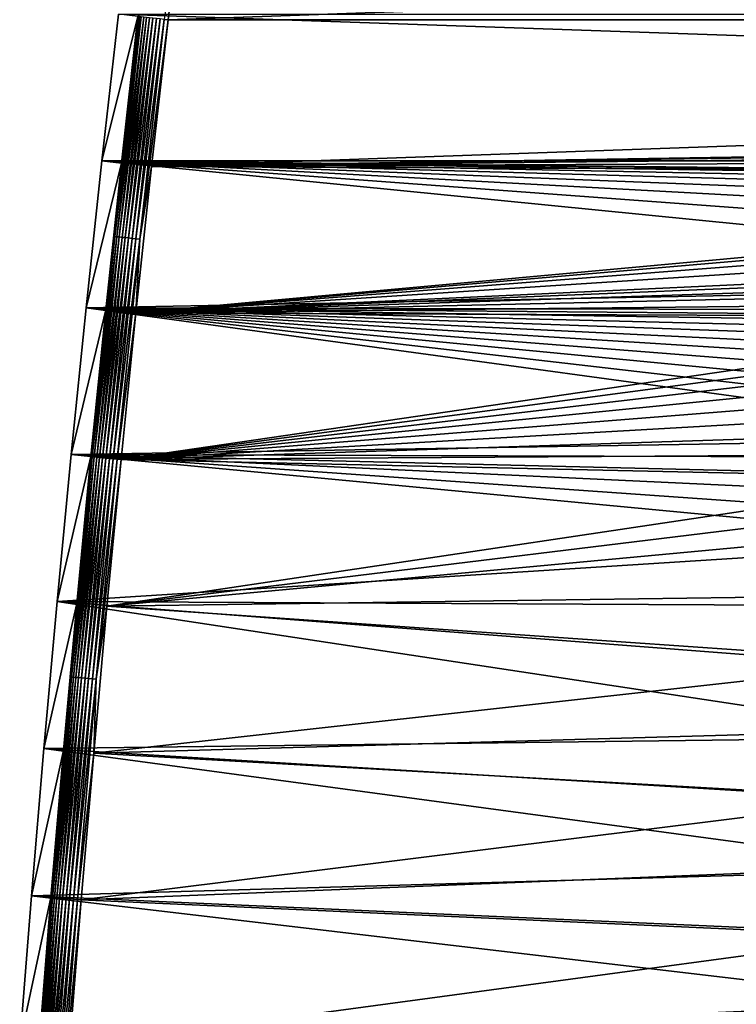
# Model space of a CAD drawing. Extents: x -320 to 320, y -695 to 695.
# Tile 106 of 169: x -309 to -209, y 294 to 432. Entities that reach past the tile are written whole.
import ezdxf

# ---------------------------------------------------------------- set-up
doc = ezdxf.new("R2010")
doc.units = 0
doc.header["$LTSCALE"] = 50.062222
for name, color, linetype in [('1', 7, 'CONTINUOUS'), ('2', 7, 'CONTINUOUS'), ('3', 7, 'CONTINUOUS'), ('69', 7, 'CONTINUOUS')]:
    doc.layers.add(name, color=color, linetype=linetype)

msp = doc.modelspace()

# ---------------------------------------------------------------- linework, layer by layer
at = {"layer": '1', "color": 7, "linetype": 'CONTINUOUS'}
for points in [[(-297.89, 412.18), (-295.58, 432.7), (297.89, 412.18), (-297.89, 412.18)], [(297.89, 412.18), (-295.58, 432.7), (295.58, 432.7), (297.89, 412.18)], [(-300.08, 391.65), (-297.89, 412.18), (-124.8, 394.97), (-300.08, 391.65)], [(-297.89, 412.18), (297.89, 412.18), (0, 409.04), (-297.89, 412.18)], [(-124.8, 394.97), (-297.89, 412.18), (-109.41, 398.26), (-124.8, 394.97)], [(-109.41, 398.26), (-297.89, 412.18), (-93.94, 401.11), (-109.41, 398.26)], [(-93.94, 401.11), (-297.89, 412.18), (-78.4, 403.53), (-93.94, 401.11)], [(-78.4, 403.53), (-297.89, 412.18), (-62.79, 405.51), (-78.4, 403.53)], [(-62.79, 405.51), (-297.89, 412.18), (-47.14, 407.05), (-62.79, 405.51)], [(-47.14, 407.05), (-297.89, 412.18), (-31.45, 408.16), (-47.14, 407.05)], [(-31.45, 408.16), (-297.89, 412.18), (-15.73, 408.82), (-31.45, 408.16)], [(-15.73, 408.82), (-297.89, 412.18), (0, 409.04), (-15.73, 408.82)], [(-140.08, 391.25), (-300.08, 391.65), (-124.8, 394.97), (-140.08, 391.25)], [(-302.16, 371.1), (-300.08, 391.65), (-166.21, 373.38), (-302.16, 371.1)], [(-166.21, 373.38), (-300.08, 391.65), (-164.23, 375.94), (-166.21, 373.38)], [(-164.23, 375.94), (-300.08, 391.65), (-162.09, 378.35), (-164.23, 375.94)], [(-162.09, 378.35), (-300.08, 391.65), (-159.77, 380.6), (-162.09, 378.35)], [(-159.77, 380.6), (-300.08, 391.65), (-157.31, 382.69), (-159.77, 380.6)], [(-157.31, 382.69), (-300.08, 391.65), (-154.71, 384.61), (-157.31, 382.69)], [(-154.71, 384.61), (-300.08, 391.65), (-151.99, 386.34), (-154.71, 384.61)], [(-151.99, 386.34), (-300.08, 391.65), (-149.15, 387.87), (-151.99, 386.34)], [(-149.15, 387.87), (-300.08, 391.65), (-146.21, 389.21), (-149.15, 387.87)], [(-146.21, 389.21), (-300.08, 391.65), (-143.18, 390.34), (-146.21, 389.21)], [(-143.18, 390.34), (-300.08, 391.65), (-140.08, 391.25), (-143.18, 390.34)], [(-168, 370.7), (-302.16, 371.1), (-166.21, 373.38), (-168, 370.7)], [(-304.13, 350.55), (-302.16, 371.1), (-173.2, 358.91), (-304.13, 350.55)], [(-173.2, 358.91), (-302.16, 371.1), (-172.21, 361.99), (-173.2, 358.91)], [(-172.21, 361.99), (-302.16, 371.1), (-171.01, 364.98), (-172.21, 361.99)], [(-171.01, 364.98), (-302.16, 371.1), (-169.61, 367.89), (-171.01, 364.98)], [(-169.61, 367.89), (-302.16, 371.1), (-168, 370.7), (-169.61, 367.89)], [(-175.53, 349.9), (-304.13, 350.55), (-173.2, 358.91), (-175.53, 349.9)], [(-305.99, 329.98), (-304.13, 350.55), (-178.94, 331.6), (-305.99, 329.98)], [(-178.94, 331.6), (-304.13, 350.55), (-177.44, 340.79), (-178.94, 331.6)], [(-177.44, 340.79), (-304.13, 350.55), (-175.53, 349.9), (-177.44, 340.79)], [(-180.01, 322.35), (-305.99, 329.98), (-178.94, 331.6), (-180.01, 322.35)], [(-307.74, 309.4), (-305.99, 329.98), (-180.65, 313.06), (-307.74, 309.4)], [(-180.65, 313.06), (-305.99, 329.98), (-180.01, 322.35), (-180.65, 313.06)], [(-180.86, 303.75), (-307.74, 309.4), (-180.65, 313.06), (-180.86, 303.75)], [(-309.37, 288.82), (-307.74, 309.4), (-180.65, 294.45), (-309.37, 288.82)], [(-180.65, 294.45), (-307.74, 309.4), (-180.86, 303.75), (-180.65, 294.45)], [(-180.01, 285.16), (-309.37, 288.82), (-180.65, 294.45), (-180.01, 285.16)]]:
    msp.add_3dface(points, dxfattribs=at)
at = {"layer": '2', "color": 7, "linetype": 'CONTINUOUS'}
for points in [[(288.63, 431.9, 11), (286.21, 452.37, 11), (-288.63, 431.9, 11), (288.63, 431.9, 11)], [(-288.63, 431.9, 11), (286.21, 452.37, 11), (-286.21, 452.37, 11), (-288.63, 431.9, 11)], [(-290.93, 411.42, 11), (288.63, 431.9, 11), (-288.63, 431.9, 11), (-290.93, 411.42, 11)], [(288.63, 431.9, 11), (-290.93, 411.42, 11), (-15.93, 415.81, 11), (288.63, 431.9, 11)], [(-15.93, 415.81, 11), (-290.93, 411.42, 11), (-31.84, 415.14, 11), (-15.93, 415.81, 11)], [(-31.84, 415.14, 11), (-290.93, 411.42, 11), (-47.73, 414.03, 11), (-31.84, 415.14, 11)], [(-47.73, 414.03, 11), (-290.93, 411.42, 11), (-63.58, 412.46, 11), (-47.73, 414.03, 11)], [(-63.58, 412.46, 11), (-290.93, 411.42, 11), (-79.38, 410.46, 11), (-63.58, 412.46, 11)], [(-290.93, 411.42, 11), (-293.12, 390.92, 11), (-79.38, 410.46, 11), (-290.93, 411.42, 11)], [(-79.38, 410.46, 11), (-293.12, 390.92, 11), (-95.12, 408.01, 11), (-79.38, 410.46, 11)], [(-95.12, 408.01, 11), (-293.12, 390.92, 11), (-110.78, 405.12, 11), (-95.12, 408.01, 11)], [(-110.78, 405.12, 11), (-293.12, 390.92, 11), (-126.36, 401.79, 11), (-110.78, 405.12, 11)], [(-126.36, 401.79, 11), (-293.12, 390.92, 11), (-141.83, 398.03, 11), (-126.36, 401.79, 11)], [(-141.83, 398.03, 11), (-293.12, 390.92, 11), (-145.39, 396.97, 11), (-141.83, 398.03, 11)], [(-145.39, 396.97, 11), (-293.12, 390.92, 11), (-148.88, 395.68, 11), (-145.39, 396.97, 11)], [(-148.88, 395.68, 11), (-293.12, 390.92, 11), (-152.26, 394.14, 11), (-148.88, 395.68, 11)], [(-152.26, 394.14, 11), (-293.12, 390.92, 11), (-155.53, 392.37, 11), (-152.26, 394.14, 11)], [(-155.53, 392.37, 11), (-293.12, 390.92, 11), (-158.66, 390.38, 11), (-155.53, 392.37, 11)], [(-293.12, 390.92, 11), (-295.2, 370.41, 11), (-158.66, 390.38, 11), (-293.12, 390.92, 11)], [(-158.66, 390.38, 11), (-295.2, 370.41, 11), (-161.66, 388.18, 11), (-158.66, 390.38, 11)], [(-161.66, 388.18, 11), (-295.2, 370.41, 11), (-164.49, 385.78, 11), (-161.66, 388.18, 11)], [(-164.49, 385.78, 11), (-295.2, 370.41, 11), (-167.15, 383.18, 11), (-164.49, 385.78, 11)], [(-167.15, 383.18, 11), (-295.2, 370.41, 11), (-169.62, 380.41, 11), (-167.15, 383.18, 11)], [(-169.62, 380.41, 11), (-295.2, 370.41, 11), (-171.89, 377.47, 11), (-169.62, 380.41, 11)], [(-171.89, 377.47, 11), (-295.2, 370.41, 11), (-173.95, 374.38, 11), (-171.89, 377.47, 11)], [(-173.95, 374.38, 11), (-295.2, 370.41, 11), (-175.8, 371.15, 11), (-173.95, 374.38, 11)], [(-175.8, 371.15, 11), (-295.2, 370.41, 11), (-177.41, 367.81, 11), (-175.8, 371.15, 11)], [(-295.2, 370.41, 11), (-297.17, 349.9, 11), (-177.41, 367.81, 11), (-295.2, 370.41, 11)], [(-177.41, 367.81, 11), (-297.17, 349.9, 11), (-178.79, 364.36, 11), (-177.41, 367.81, 11)], [(-178.79, 364.36, 11), (-297.17, 349.9, 11), (-179.93, 360.82, 11), (-178.79, 364.36, 11)], [(-179.93, 360.82, 11), (-297.17, 349.9, 11), (-182.34, 351.5, 11), (-179.93, 360.82, 11)], [(-182.34, 351.5, 11), (-297.17, 349.9, 11), (-184.32, 342.07, 11), (-182.34, 351.5, 11)], [(-297.17, 349.9, 11), (-299.02, 329.37, 11), (-184.32, 342.07, 11), (-297.17, 349.9, 11)], [(-184.32, 342.07, 11), (-299.02, 329.37, 11), (-185.87, 332.56, 11), (-184.32, 342.07, 11)], [(-185.87, 332.56, 11), (-299.02, 329.37, 11), (-186.98, 322.99, 11), (-185.87, 332.56, 11)], [(-299.02, 329.37, 11), (-300.76, 308.83, 11), (-186.98, 322.99, 11), (-299.02, 329.37, 11)], [(-186.98, 322.99, 11), (-300.76, 308.83, 11), (-187.64, 313.38, 11), (-186.98, 322.99, 11)], [(-187.64, 313.38, 11), (-300.76, 308.83, 11), (-187.86, 303.75, 11), (-187.64, 313.38, 11)], [(-300.76, 308.83, 11), (-302.39, 288.28, 11), (-187.86, 303.75, 11), (-300.76, 308.83, 11)], [(-187.86, 303.75, 11), (-302.39, 288.28, 11), (-187.64, 294.13, 11), (-187.86, 303.75, 11)]]:
    msp.add_3dface(points, dxfattribs=at)
at = {"layer": '3', "color": 7, "linetype": 'CONTINUOUS'}
for points in [[(-295.58, 432.7), (-297.89, 412.18), (-292.86, 432.39, 7.97), (-295.58, 432.7)], [(-292.86, 432.39, 7.97), (-297.89, 412.18), (-295.16, 411.88, 7.97), (-292.86, 432.39, 7.97)], [(-297.89, 412.18), (-300.08, 391.65), (-295.16, 411.88, 7.97), (-297.89, 412.18)], [(-295.16, 411.88, 7.97), (-300.08, 391.65), (-297.35, 391.36, 7.97), (-295.16, 411.88, 7.97)], [(-300.08, 391.65), (-302.16, 371.1), (-297.35, 391.36, 7.97), (-300.08, 391.65)], [(-297.35, 391.36, 7.97), (-302.16, 371.1), (-299.43, 370.83, 7.97), (-297.35, 391.36, 7.97)], [(-302.16, 371.1), (-304.13, 350.55), (-299.43, 370.83, 7.97), (-302.16, 371.1)], [(-299.43, 370.83, 7.97), (-304.13, 350.55), (-301.4, 350.29, 7.97), (-299.43, 370.83, 7.97)], [(-304.13, 350.55), (-305.99, 329.98), (-301.4, 350.29, 7.97), (-304.13, 350.55)], [(-301.4, 350.29, 7.97), (-305.99, 329.98), (-303.26, 329.74, 7.97), (-301.4, 350.29, 7.97)], [(-305.99, 329.98), (-307.74, 309.4), (-303.26, 329.74, 7.97), (-305.99, 329.98)], [(-303.26, 329.74, 7.97), (-307.74, 309.4), (-305, 309.18, 7.97), (-303.26, 329.74, 7.97)], [(-307.74, 309.4), (-309.37, 288.82), (-305, 309.18, 7.97), (-307.74, 309.4)], [(-305, 309.18, 7.97), (-309.37, 288.82), (-306.64, 288.61, 7.97), (-305, 309.18, 7.97)]]:
    msp.add_3dface(points, dxfattribs=at)
at = {"layer": '69', "color": 7, "linetype": 'CONTINUOUS'}
for points in [[(-288.63, 431.9, 11), (-286.21, 452.37, 11), (-289.18, 431.96, 10.97), (-288.63, 431.9, 11)], [(-295.16, 411.88, 7.97), (-296.06, 401.6, 8.48), (-292.64, 432.36, 8.48), (-295.16, 411.88, 7.97)], [(-296.06, 401.6, 8.48), (-292.37, 432.33, 8.96), (-292.64, 432.36, 8.48), (-296.06, 401.6, 8.48)], [(-295.78, 401.57, 8.96), (-292.37, 432.33, 8.96), (-296.06, 401.6, 8.48), (-295.78, 401.57, 8.96)], [(-295.78, 401.57, 8.96), (-292.04, 432.29, 9.41), (-292.37, 432.33, 8.96), (-295.78, 401.57, 8.96)], [(-295.45, 401.54, 9.41), (-292.04, 432.29, 9.41), (-295.78, 401.57, 8.96), (-295.45, 401.54, 9.41)], [(-295.45, 401.54, 9.41), (-291.65, 432.25, 9.81), (-292.04, 432.29, 9.41), (-295.45, 401.54, 9.41)], [(-295.07, 401.49, 9.81), (-291.65, 432.25, 9.81), (-295.45, 401.54, 9.41), (-295.07, 401.49, 9.81)], [(-292.86, 432.39, 7.97), (-295.16, 411.88, 7.97), (-292.64, 432.36, 8.48), (-292.86, 432.39, 7.97)], [(-295.07, 401.49, 9.81), (-291.22, 432.2, 10.16), (-291.65, 432.25, 9.81), (-295.07, 401.49, 9.81)], [(-294.64, 401.45, 10.16), (-291.22, 432.2, 10.16), (-295.07, 401.49, 9.81), (-294.64, 401.45, 10.16)], [(-294.64, 401.45, 10.16), (-290.75, 432.14, 10.46), (-291.22, 432.2, 10.16), (-294.64, 401.45, 10.16)], [(-294.17, 401.4, 10.46), (-290.75, 432.14, 10.46), (-294.64, 401.45, 10.16), (-294.17, 401.4, 10.46)], [(-294.17, 401.4, 10.46), (-290.25, 432.09, 10.69), (-290.75, 432.14, 10.46), (-294.17, 401.4, 10.46)], [(-293.66, 401.34, 10.69), (-290.25, 432.09, 10.69), (-294.17, 401.4, 10.46), (-293.66, 401.34, 10.69)], [(-293.66, 401.34, 10.69), (-289.72, 432.03, 10.86), (-290.25, 432.09, 10.69), (-293.66, 401.34, 10.69)], [(-293.13, 401.29, 10.86), (-289.72, 432.03, 10.86), (-293.66, 401.34, 10.69), (-293.13, 401.29, 10.86)], [(-293.13, 401.29, 10.86), (-289.18, 431.96, 10.97), (-289.72, 432.03, 10.86), (-293.13, 401.29, 10.86)], [(-292.59, 401.23, 10.97), (-289.18, 431.96, 10.97), (-293.13, 401.29, 10.86), (-292.59, 401.23, 10.97)], [(-292.59, 401.23, 10.97), (-288.63, 431.9, 11), (-289.18, 431.96, 10.97), (-292.59, 401.23, 10.97)], [(-290.93, 411.42, 11), (-288.63, 431.9, 11), (-292.59, 401.23, 10.97), (-290.93, 411.42, 11)], [(-295.16, 411.88, 7.97), (-297.35, 391.36, 7.97), (-296.06, 401.6, 8.48), (-295.16, 411.88, 7.97)], [(-293.12, 390.92, 11), (-290.93, 411.42, 11), (-292.59, 401.23, 10.97), (-293.12, 390.92, 11)], [(-297.35, 391.36, 7.97), (-299.43, 370.83, 7.97), (-296.06, 401.6, 8.48), (-297.35, 391.36, 7.97)], [(-299.43, 370.83, 7.97), (-299.22, 370.81, 8.48), (-296.06, 401.6, 8.48), (-299.43, 370.83, 7.97)], [(-299.22, 370.81, 8.48), (-295.78, 401.57, 8.96), (-296.06, 401.6, 8.48), (-299.22, 370.81, 8.48)], [(-298.95, 370.78, 8.96), (-295.78, 401.57, 8.96), (-299.22, 370.81, 8.48), (-298.95, 370.78, 8.96)], [(-298.95, 370.78, 8.96), (-295.45, 401.54, 9.41), (-295.78, 401.57, 8.96), (-298.95, 370.78, 8.96)], [(-298.61, 370.75, 9.41), (-295.45, 401.54, 9.41), (-298.95, 370.78, 8.96), (-298.61, 370.75, 9.41)], [(-298.61, 370.75, 9.41), (-295.07, 401.49, 9.81), (-295.45, 401.54, 9.41), (-298.61, 370.75, 9.41)], [(-298.23, 370.71, 9.81), (-295.07, 401.49, 9.81), (-298.61, 370.75, 9.41), (-298.23, 370.71, 9.81)], [(-298.23, 370.71, 9.81), (-294.64, 401.45, 10.16), (-295.07, 401.49, 9.81), (-298.23, 370.71, 9.81)], [(-297.8, 370.67, 10.16), (-294.64, 401.45, 10.16), (-298.23, 370.71, 9.81), (-297.8, 370.67, 10.16)], [(-297.8, 370.67, 10.16), (-294.17, 401.4, 10.46), (-294.64, 401.45, 10.16), (-297.8, 370.67, 10.16)], [(-297.33, 370.62, 10.46), (-294.17, 401.4, 10.46), (-297.8, 370.67, 10.16), (-297.33, 370.62, 10.46)], [(-297.33, 370.62, 10.46), (-293.66, 401.34, 10.69), (-294.17, 401.4, 10.46), (-297.33, 370.62, 10.46)], [(-296.82, 370.58, 10.69), (-293.66, 401.34, 10.69), (-297.33, 370.62, 10.46), (-296.82, 370.58, 10.69)], [(-296.82, 370.58, 10.69), (-293.13, 401.29, 10.86), (-293.66, 401.34, 10.69), (-296.82, 370.58, 10.69)], [(-296.3, 370.52, 10.86), (-293.13, 401.29, 10.86), (-296.82, 370.58, 10.69), (-296.3, 370.52, 10.86)], [(-296.3, 370.52, 10.86), (-292.59, 401.23, 10.97), (-293.13, 401.29, 10.86), (-296.3, 370.52, 10.86)], [(-295.75, 370.47, 10.97), (-292.59, 401.23, 10.97), (-296.3, 370.52, 10.86), (-295.75, 370.47, 10.97)], [(-295.75, 370.47, 10.97), (-293.12, 390.92, 11), (-292.59, 401.23, 10.97), (-295.75, 370.47, 10.97)], [(-295.2, 370.41, 11), (-293.12, 390.92, 11), (-295.75, 370.47, 10.97), (-295.2, 370.41, 11)], [(-301.4, 350.29, 7.97), (-302.13, 340, 8.48), (-299.22, 370.81, 8.48), (-301.4, 350.29, 7.97)], [(-302.13, 340, 8.48), (-298.95, 370.78, 8.96), (-299.22, 370.81, 8.48), (-302.13, 340, 8.48)], [(-301.86, 339.97, 8.96), (-298.95, 370.78, 8.96), (-302.13, 340, 8.48), (-301.86, 339.97, 8.96)], [(-301.86, 339.97, 8.96), (-298.61, 370.75, 9.41), (-298.95, 370.78, 8.96), (-301.86, 339.97, 8.96)], [(-301.53, 339.94, 9.41), (-298.61, 370.75, 9.41), (-301.86, 339.97, 8.96), (-301.53, 339.94, 9.41)], [(-301.53, 339.94, 9.41), (-298.23, 370.71, 9.81), (-298.61, 370.75, 9.41), (-301.53, 339.94, 9.41)], [(-301.14, 339.91, 9.81), (-298.23, 370.71, 9.81), (-301.53, 339.94, 9.41), (-301.14, 339.91, 9.81)], [(-299.43, 370.83, 7.97), (-301.4, 350.29, 7.97), (-299.22, 370.81, 8.48), (-299.43, 370.83, 7.97)], [(-301.14, 339.91, 9.81), (-297.8, 370.67, 10.16), (-298.23, 370.71, 9.81), (-301.14, 339.91, 9.81)], [(-300.71, 339.87, 10.16), (-297.8, 370.67, 10.16), (-301.14, 339.91, 9.81), (-300.71, 339.87, 10.16)], [(-300.71, 339.87, 10.16), (-297.33, 370.62, 10.46), (-297.8, 370.67, 10.16), (-300.71, 339.87, 10.16)], [(-300.24, 339.83, 10.46), (-297.33, 370.62, 10.46), (-300.71, 339.87, 10.16), (-300.24, 339.83, 10.46)], [(-300.24, 339.83, 10.46), (-296.82, 370.58, 10.69), (-297.33, 370.62, 10.46), (-300.24, 339.83, 10.46)], [(-299.73, 339.78, 10.69), (-296.82, 370.58, 10.69), (-300.24, 339.83, 10.46), (-299.73, 339.78, 10.69)], [(-299.73, 339.78, 10.69), (-296.3, 370.52, 10.86), (-296.82, 370.58, 10.69), (-299.73, 339.78, 10.69)], [(-299.2, 339.73, 10.86), (-296.3, 370.52, 10.86), (-299.73, 339.78, 10.69), (-299.2, 339.73, 10.86)], [(-299.2, 339.73, 10.86), (-295.75, 370.47, 10.97), (-296.3, 370.52, 10.86), (-299.2, 339.73, 10.86)], [(-298.66, 339.68, 10.97), (-295.75, 370.47, 10.97), (-299.2, 339.73, 10.86), (-298.66, 339.68, 10.97)], [(-298.66, 339.68, 10.97), (-295.2, 370.41, 11), (-295.75, 370.47, 10.97), (-298.66, 339.68, 10.97)], [(-297.17, 349.9, 11), (-295.2, 370.41, 11), (-298.66, 339.68, 10.97), (-297.17, 349.9, 11)], [(-301.4, 350.29, 7.97), (-303.26, 329.74, 7.97), (-302.13, 340, 8.48), (-301.4, 350.29, 7.97)], [(-299.02, 329.37, 11), (-297.17, 349.9, 11), (-298.66, 339.68, 10.97), (-299.02, 329.37, 11)], [(-303.26, 329.74, 7.97), (-305, 309.18, 7.97), (-302.13, 340, 8.48), (-303.26, 329.74, 7.97)], [(-305, 309.18, 7.97), (-304.79, 309.16, 8.48), (-302.13, 340, 8.48), (-305, 309.18, 7.97)], [(-304.79, 309.16, 8.48), (-301.86, 339.97, 8.96), (-302.13, 340, 8.48), (-304.79, 309.16, 8.48)], [(-304.52, 309.14, 8.96), (-301.86, 339.97, 8.96), (-304.79, 309.16, 8.48), (-304.52, 309.14, 8.96)], [(-304.52, 309.14, 8.96), (-301.53, 339.94, 9.41), (-301.86, 339.97, 8.96), (-304.52, 309.14, 8.96)], [(-304.18, 309.11, 9.41), (-301.53, 339.94, 9.41), (-304.52, 309.14, 8.96), (-304.18, 309.11, 9.41)], [(-304.18, 309.11, 9.41), (-301.14, 339.91, 9.81), (-301.53, 339.94, 9.41), (-304.18, 309.11, 9.41)], [(-303.8, 309.08, 9.81), (-301.14, 339.91, 9.81), (-304.18, 309.11, 9.41), (-303.8, 309.08, 9.81)], [(-303.8, 309.08, 9.81), (-300.71, 339.87, 10.16), (-301.14, 339.91, 9.81), (-303.8, 309.08, 9.81)], [(-303.37, 309.04, 10.16), (-300.71, 339.87, 10.16), (-303.8, 309.08, 9.81), (-303.37, 309.04, 10.16)], [(-303.37, 309.04, 10.16), (-300.24, 339.83, 10.46), (-300.71, 339.87, 10.16), (-303.37, 309.04, 10.16)], [(-302.89, 309.01, 10.46), (-300.24, 339.83, 10.46), (-303.37, 309.04, 10.16), (-302.89, 309.01, 10.46)], [(-302.89, 309.01, 10.46), (-299.73, 339.78, 10.69), (-300.24, 339.83, 10.46), (-302.89, 309.01, 10.46)], [(-302.39, 308.96, 10.69), (-299.73, 339.78, 10.69), (-302.89, 309.01, 10.46), (-302.39, 308.96, 10.69)], [(-302.39, 308.96, 10.69), (-299.2, 339.73, 10.86), (-299.73, 339.78, 10.69), (-302.39, 308.96, 10.69)], [(-301.86, 308.92, 10.86), (-299.2, 339.73, 10.86), (-302.39, 308.96, 10.69), (-301.86, 308.92, 10.86)], [(-301.86, 308.92, 10.86), (-298.66, 339.68, 10.97), (-299.2, 339.73, 10.86), (-301.86, 308.92, 10.86)], [(-301.31, 308.88, 10.97), (-298.66, 339.68, 10.97), (-301.86, 308.92, 10.86), (-301.31, 308.88, 10.97)], [(-301.31, 308.88, 10.97), (-299.02, 329.37, 11), (-298.66, 339.68, 10.97), (-301.31, 308.88, 10.97)], [(-300.76, 308.83, 11), (-299.02, 329.37, 11), (-301.31, 308.88, 10.97), (-300.76, 308.83, 11)], [(-306.64, 288.61, 7.97), (-307.2, 278.3, 8.48), (-304.79, 309.16, 8.48), (-306.64, 288.61, 7.97)], [(-307.2, 278.3, 8.48), (-304.52, 309.14, 8.96), (-304.79, 309.16, 8.48), (-307.2, 278.3, 8.48)], [(-306.92, 278.28, 8.96), (-304.52, 309.14, 8.96), (-307.2, 278.3, 8.48), (-306.92, 278.28, 8.96)], [(-306.92, 278.28, 8.96), (-304.18, 309.11, 9.41), (-304.52, 309.14, 8.96), (-306.92, 278.28, 8.96)], [(-306.59, 278.26, 9.41), (-304.18, 309.11, 9.41), (-306.92, 278.28, 8.96), (-306.59, 278.26, 9.41)], [(-305, 309.18, 7.97), (-306.64, 288.61, 7.97), (-304.79, 309.16, 8.48), (-305, 309.18, 7.97)], [(-306.59, 278.26, 9.41), (-303.8, 309.08, 9.81), (-304.18, 309.11, 9.41), (-306.59, 278.26, 9.41)], [(-306.2, 278.23, 9.81), (-303.8, 309.08, 9.81), (-306.59, 278.26, 9.41), (-306.2, 278.23, 9.81)], [(-306.2, 278.23, 9.81), (-303.37, 309.04, 10.16), (-303.8, 309.08, 9.81), (-306.2, 278.23, 9.81)], [(-305.77, 278.2, 10.16), (-303.37, 309.04, 10.16), (-306.2, 278.23, 9.81), (-305.77, 278.2, 10.16)], [(-305.77, 278.2, 10.16), (-302.89, 309.01, 10.46), (-303.37, 309.04, 10.16), (-305.77, 278.2, 10.16)], [(-305.3, 278.16, 10.46), (-302.89, 309.01, 10.46), (-305.77, 278.2, 10.16), (-305.3, 278.16, 10.46)], [(-305.3, 278.16, 10.46), (-302.39, 308.96, 10.69), (-302.89, 309.01, 10.46), (-305.3, 278.16, 10.46)], [(-304.79, 278.13, 10.69), (-302.39, 308.96, 10.69), (-305.3, 278.16, 10.46), (-304.79, 278.13, 10.69)], [(-304.79, 278.13, 10.69), (-301.86, 308.92, 10.86), (-302.39, 308.96, 10.69), (-304.79, 278.13, 10.69)], [(-304.26, 278.09, 10.86), (-301.86, 308.92, 10.86), (-304.79, 278.13, 10.69), (-304.26, 278.09, 10.86)], [(-304.26, 278.09, 10.86), (-301.31, 308.88, 10.97), (-301.86, 308.92, 10.86), (-304.26, 278.09, 10.86)], [(-303.72, 278.05, 10.97), (-301.31, 308.88, 10.97), (-304.26, 278.09, 10.86), (-303.72, 278.05, 10.97)], [(-303.72, 278.05, 10.97), (-300.76, 308.83, 11), (-301.31, 308.88, 10.97), (-303.72, 278.05, 10.97)], [(-302.39, 288.28, 11), (-300.76, 308.83, 11), (-303.72, 278.05, 10.97), (-302.39, 288.28, 11)]]:
    msp.add_3dface(points, dxfattribs=at)

doc.saveas('drawing.dxf')
